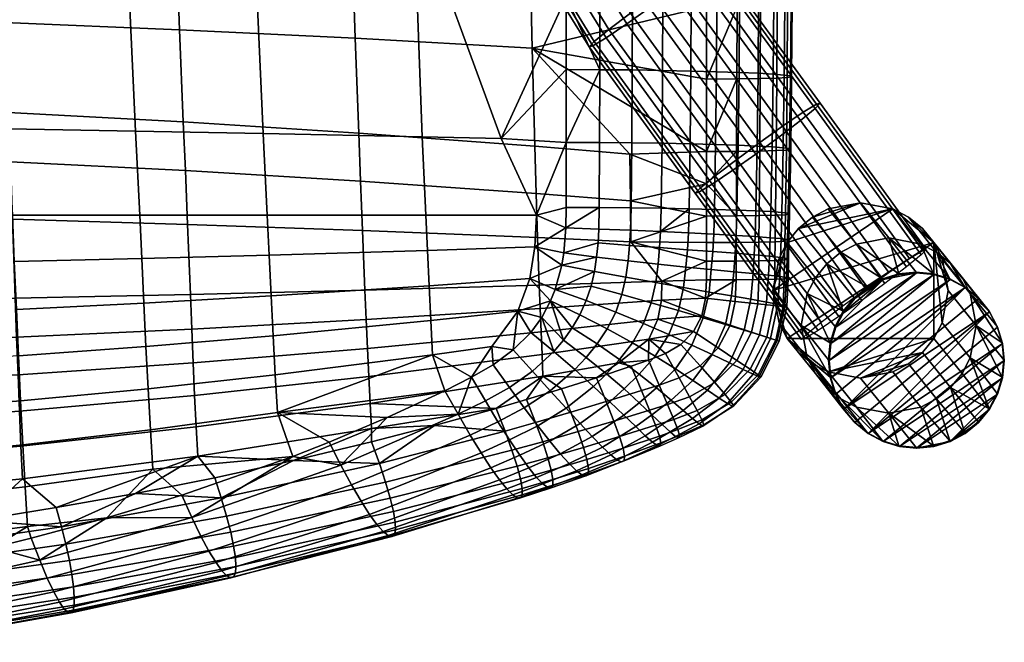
# Model space of a CAD drawing. Header units: millimetres. Extents: x -251 to 251, y -254 to 295.
# Tile 8 of 30: x 110 to 251, y -246 to -157. Entities that reach past the tile are written whole.
import ezdxf

# ---------------------------------------------------------------- set-up
doc = ezdxf.new("R2010")
doc.units = ezdxf.units.MM
doc.header["$MEASUREMENT"] = 0
for name, color, linetype in [('nozky', 250, 'Continuous'), ('podnoz', 7, 'Continuous'), ('ram', 250, 'Continuous'), ('sedak', 12, 'Continuous')]:
    doc.layers.add(name, color=color, linetype=linetype)

msp = doc.modelspace()

# ---------------------------------------------------------------- meshes
at = {"layer": 'nozky'}
mesh = msp.add_polyface(dxfattribs=at)
corners = [(249.55, -201.22), (231.07, -216.4), (248.39, -199.05), (240.45, -193.74), (242.78, -194.45), (225.5, -206), (244.93, -195.6), (246.84, -197.16), (227.61, -212.95), (225.74, -208.44), (235.55, -193.74), (238, -193.5), (233.21, -194.45), (229.16, -197.16), (231.06, -195.6), (226.45, -201.22), (227.6, -199.05), (225.74, -203.56), (226.45, -210.78), (225.67, -203.47, 4), (225.74, -203.56), (225.5, -206), (226.45, -201.22), (226.38, -201.13, 4), (227.6, -199.05), (230.99, -195.51, 4), (231.06, -195.6), (229.16, -197.16), (233.14, -194.36, 4), (233.21, -194.45), (227.53, -198.97, 4), (225.43, -205.91, 4), (237.93, -193.41, 4), (240.38, -193.65, 4), (238, -193.5), (235.48, -193.65, 4), (229.09, -197.07, 4), (244.93, -195.6), (242.78, -194.45), (242.71, -194.36, 4), (248.39, -199.05), (246.84, -197.16), (248.32, -198.97, 4), (244.86, -195.51, 4), (250.19, -203.47, 4), (250.43, -205.91, 4), (250.5, -206), (249.55, -201.22), (249.48, -201.13, 4), (246.77, -197.07, 4), (235.55, -193.74), (240.45, -193.74), (250.26, -203.56)]
mesh.append_faces([[corners[k] for k in face] for face in [(0, 1, 2, 2), (3, 4, 5, 5), (6, 7, 8, 8), (6, 9, 4, 4), (10, 11, 12, 12), (13, 14, 12, 12), (15, 12, 11, 11), (13, 12, 16, 16), (12, 15, 16, 16), (11, 17, 15, 15), (3, 5, 17, 17), (8, 18, 6, 6), (18, 9, 6, 6), (9, 5, 4, 4), (11, 3, 17, 17), (19, 20, 21, 21), (22, 20, 19, 19), (22, 23, 24, 24), (25, 26, 27, 27), (28, 29, 26, 26), (30, 27, 24, 24), (19, 21, 31, 31), (32, 33, 34, 34), (34, 35, 32, 32), (19, 23, 22, 22), (23, 30, 24, 24), (27, 30, 36, 36), (25, 27, 36, 36), (25, 28, 26, 26), (29, 28, 35, 35), (37, 38, 39, 39), (40, 41, 42, 42), (41, 37, 43, 43), (44, 45, 46, 46), (42, 47, 40, 40), (44, 47, 48, 48), (43, 37, 39, 39), (39, 38, 33, 33), (49, 41, 43, 43), (42, 41, 49, 49), (42, 48, 47, 47), (35, 34, 50, 50), (35, 50, 29, 29), (33, 38, 51, 51), (33, 51, 34, 34), (44, 46, 52, 52), (44, 52, 47, 47)]])
mesh = msp.add_polyface(dxfattribs=at)
corners = [(231.07, -216.4), (249.55, -201.22), (250.26, -203.56), (250.26, -208.44), (235.55, -218.26), (250.5, -206), (233.22, -217.55), (246.84, -197.16), (248.39, -199.05), (227.61, -212.95), (238, -218.5), (249.55, -210.78), (248.4, -212.95), (242.79, -217.55), (246.84, -214.84), (244.94, -216.4), (240.46, -218.26), (229.16, -214.84), (248.4, -212.95), (246.77, -214.75, 4), (246.84, -214.84), (242.79, -217.55), (244.94, -216.4), (244.87, -216.32, 4), (240.46, -218.26), (242.72, -217.46, 4), (249.55, -210.78), (248.33, -212.86, 4), (250.43, -205.91, 4), (250.19, -208.35, 4), (250.5, -206), (235.48, -218.17, 4), (238, -218.5), (237.94, -218.42, 4), (240.39, -218.17, 4), (249.48, -210.7, 4), (233.15, -217.46, 4), (231.07, -216.4), (233.22, -217.55), (231, -216.32, 4), (229.09, -214.75, 4), (229.16, -214.84), (227.61, -212.95), (227.54, -212.86, 4), (226.45, -210.78), (225.5, -206), (225.74, -208.44), (225.67, -208.35, 4), (226.38, -210.7, 4), (225.43, -205.91, 4), (235.55, -218.26), (250.26, -208.44)]
mesh.append_faces([[corners[k] for k in face] for face in [(0, 1, 2, 2), (3, 4, 5, 5), (5, 6, 2, 2), (7, 8, 9, 9), (10, 3, 11, 11), (11, 12, 13, 13), (13, 14, 15, 15), (13, 16, 10, 10), (13, 12, 14, 14), (13, 10, 11, 11), (4, 3, 10, 10), (17, 8, 0, 0), (5, 4, 6, 6), (0, 2, 6, 6), (8, 17, 9, 9), (18, 19, 20, 20), (21, 22, 23, 23), (20, 19, 22, 22), (24, 21, 25, 25), (26, 27, 18, 18), (19, 18, 27, 27), (23, 22, 19, 19), (23, 25, 21, 21), (28, 29, 30, 30), (31, 32, 33, 33), (34, 33, 32, 32), (29, 35, 26, 26), (27, 26, 35, 35), (36, 37, 38, 38), (37, 36, 39, 39), (31, 36, 38, 38), (40, 41, 39, 39), (42, 43, 44, 44), (43, 42, 41, 41), (45, 46, 47, 47), (47, 46, 44, 44), (37, 39, 41, 41), (43, 41, 40, 40), (47, 44, 48, 48), (48, 44, 43, 43), (47, 49, 45, 45), (31, 50, 32, 32), (31, 38, 50, 50), (34, 24, 25, 25), (34, 32, 24, 24), (29, 51, 30, 30), (29, 26, 51, 51)]])
at = {"layer": 'podnoz'}
mesh = msp.add_polyface(dxfattribs=at)
corners = [(234.6, -184.38, 459.83), (219.54, -189.17, 459.67), (217.5, -196, 459.78), (218.38, -191.4, 459.7), (219.54, -189.17, 459.67), (223.55, -194.18, 229.17), (222.39, -196.42, 229.2), (218.38, -191.4, 459.7), (222.3, -202.25, 437.71), (207.16, -181.38, 436.54), (206.43, -182.13, 432.55), (221.57, -203.01, 433.72), (224.38, -200.54, 441.26), (209.24, -179.67, 440.1), (227.47, -198.18, 443.46), (212.33, -177.31, 442.29), (230.76, -195.76, 443.96), (215.62, -174.89, 442.8), (226.92, -199.72, 423.07), (211.78, -178.85, 421.9), (215.04, -176.54, 420.87), (230.18, -197.41, 422.04), (223.97, -201.71, 425.76), (208.83, -180.84, 424.59), (222.08, -202.86, 429.64), (206.94, -181.99, 428.47), (192.02, -160.51, 435.37), (191.29, -161.26, 431.39), (197.19, -156.44, 441.12), (194.1, -158.8, 438.93), (203.74, -151.71, 440.59), (200.48, -154.02, 441.63), (218.88, -172.58, 441.76), (208.58, -148.57, 434.03), (206.69, -149.72, 437.91), (221.83, -170.59, 439.07), (223.72, -169.44, 435.2), (208.36, -149.18, 425.95), (209.09, -148.43, 429.94), (224.23, -169.3, 431.11), (223.5, -170.05, 427.12), (203.19, -153.25, 420.2), (206.28, -150.89, 422.4), (221.42, -171.76, 423.57), (218.33, -174.12, 421.37), (196.64, -157.98, 420.73), (199.9, -155.67, 419.7), (191.8, -161.12, 427.3), (193.69, -159.97, 423.42), (187.12, -152.51, 434.92), (186.31, -153.14, 430.93), (192.81, -149.29, 440.72), (189.41, -151.14, 438.5), (196.44, -147.41, 441.26), (195.79, -148.96, 419.32), (199.42, -147.09, 419.86), (188.96, -152.24, 422.99), (192.21, -150.73, 420.33), (186.88, -153.08, 426.85)]
mesh.append_faces([[corners[k] for k in face] for face in [(0, 1, 2, 2), (1, 3, 2, 2), (4, 5, 6, 7), (8, 9, 10, 11), (12, 13, 9, 8), (14, 15, 13, 12), (16, 17, 15, 14), (18, 19, 20, 21), (22, 23, 19, 18), (24, 25, 23, 22), (11, 10, 25, 24), (26, 27, 10, 9), (28, 29, 13, 15), (29, 26, 9, 13), (30, 31, 17, 32), (33, 34, 35, 36), (34, 30, 32, 35), (31, 28, 15, 17), (37, 38, 39, 40), (41, 42, 43, 44), (42, 37, 40, 43), (45, 46, 20, 19), (47, 48, 23, 25), (27, 47, 25, 10), (48, 45, 19, 23), (46, 41, 44, 20), (38, 33, 36, 39), (49, 50, 27, 26), (51, 52, 29, 28), (52, 49, 26, 29), (53, 51, 28, 31), (54, 55, 41, 46), (56, 57, 45, 48), (50, 58, 47, 27), (58, 56, 48, 47), (57, 54, 46, 45)]])
mesh = msp.add_polyface(dxfattribs=at)
corners = [(219.54, -189.17, 459.67), (234.6, -184.38, 459.83), (221.16, -187.17, 459.65), (230, -183.5, 459.73), (225.4, -184.38, 459.67), (223.16, -185.54, 459.65), (241.62, -191.4, 460.1), (240.46, -189.16, 460.03), (242.5, -196, 460.22), (238.84, -187.16, 459.96), (236.84, -185.54, 459.89), (217.5, -196, 459.78), (221.16, -187.17, 459.65), (225.17, -192.18, 229.15), (223.55, -194.18, 229.17), (219.54, -189.17, 459.67), (223.16, -185.54, 459.65), (227.17, -190.55, 229.15), (225.4, -184.38, 459.67), (229.41, -189.39, 229.17), (230, -183.5, 459.73), (234.01, -188.51, 229.23), (234.6, -184.38, 459.83), (238.61, -189.39, 229.33), (236.84, -185.54, 459.89), (240.85, -190.55, 229.39), (238.84, -187.16, 459.96), (242.85, -192.17, 229.46), (240.46, -189.16, 460.03), (244.47, -194.17, 229.53), (241.62, -191.4, 460.1), (245.63, -196.41, 229.6), (242.71, -194.36, 4), (240.38, -193.65, 4), (237.93, -193.41, 4), (235.48, -193.65, 4), (230.99, -195.51, 4), (233.14, -194.36, 4), (244.86, -195.51, 4), (234.02, -193.46, 442.93), (218.88, -172.58, 441.76), (215.62, -174.89, 442.8), (230.76, -195.76, 443.96), (236.97, -191.46, 440.24), (221.83, -170.59, 439.07), (238.86, -190.31, 436.36), (223.72, -169.44, 435.2), (239.37, -190.17, 432.28), (224.23, -169.3, 431.11), (238.64, -190.92, 428.29), (223.5, -170.05, 427.12), (236.56, -192.63, 424.74), (221.42, -171.76, 423.57), (233.47, -194.99, 422.54), (218.33, -174.12, 421.37), (230.18, -197.41, 422.04), (215.04, -176.54, 420.87)]
mesh.append_faces([[corners[k] for k in face] for face in [(0, 1, 2, 2), (3, 4, 5, 5), (2, 3, 5, 5), (2, 1, 3, 3), (6, 7, 8, 8), (9, 10, 7, 7), (1, 7, 10, 10), (11, 7, 1, 1), (12, 13, 14, 15), (16, 17, 13, 12), (18, 19, 17, 16), (20, 21, 19, 18), (22, 23, 21, 20), (24, 25, 23, 22), (26, 27, 25, 24), (28, 29, 27, 26), (30, 31, 29, 28), (23, 32, 33, 33), (21, 33, 34, 34), (21, 34, 35, 35), (17, 36, 13, 13), (37, 36, 17, 17), (19, 35, 37, 37), (21, 35, 19, 19), (17, 19, 37, 37), (23, 33, 21, 21), (27, 38, 25, 25), (23, 25, 32, 32), (39, 40, 41, 42), (43, 44, 40, 39), (45, 46, 44, 43), (47, 48, 46, 45), (49, 50, 48, 47), (51, 52, 50, 49), (53, 54, 52, 51), (55, 56, 54, 53)]])
mesh = msp.add_polyface(dxfattribs=at)
corners = [(223.16, -206.46, 460.11), (225.4, -207.62, 460.17), (219.54, -202.84, 459.97), (221.16, -204.84, 460.04), (217.5, -196, 459.78), (218.38, -200.6, 459.9), (240.46, -202.83, 460.33), (234.6, -207.62, 460.33), (236.84, -206.46, 460.35), (230, -208.5, 460.27), (238.84, -204.83, 460.35), (240.46, -189.16, 460.03), (218.38, -191.4, 459.7), (222.39, -196.42, 229.2), (221.51, -201.02, 229.28), (217.5, -196, 459.78), (225.4, -207.62, 460.17), (229.41, -212.63, 229.67), (234.01, -213.51, 229.77), (230, -208.5, 460.27), (223.16, -206.46, 460.11), (227.17, -211.47, 229.61), (221.16, -204.84, 460.04), (225.17, -209.85, 229.54), (219.54, -202.84, 459.97), (223.55, -207.85, 229.47), (218.38, -200.6, 459.9), (222.39, -205.62, 229.4), (225.67, -203.47, 4), (225.43, -205.91, 4), (227.53, -198.97, 4), (226.38, -201.13, 4), (225.17, -192.18, 229.15), (229.09, -197.07, 4), (223.55, -194.18, 229.17), (230.99, -195.51, 4), (233.15, -217.46, 4), (235.48, -218.17, 4), (231, -216.32, 4), (229.09, -214.75, 4), (225.67, -208.35, 4), (226.38, -210.7, 4), (227.54, -212.86, 4)]
mesh.append_faces([[corners[k] for k in face] for face in [(0, 1, 2, 2), (3, 0, 2, 2), (4, 5, 2, 2), (6, 2, 1, 1), (7, 8, 9, 9), (9, 10, 1, 1), (10, 6, 1, 1), (4, 2, 11, 11), (12, 13, 14, 15), (16, 17, 18, 19), (20, 21, 17, 16), (22, 23, 21, 20), (24, 25, 23, 22), (26, 27, 25, 24), (15, 14, 27, 26), (14, 28, 29, 29), (13, 30, 31, 31), (32, 33, 30, 30), (14, 13, 28, 28), (34, 32, 30, 30), (30, 13, 34, 34), (35, 33, 32, 32), (31, 28, 13, 13), (17, 36, 37, 37), (38, 36, 21, 21), (39, 38, 23, 23), (21, 36, 17, 17), (23, 38, 21, 21), (27, 40, 41, 41), (27, 41, 42, 42), (25, 27, 42, 42), (14, 40, 27, 27), (14, 29, 40, 40), (23, 25, 42, 42), (42, 39, 23, 23)]])
mesh = msp.add_polyface(dxfattribs=at)
corners = [(219.54, -202.84, 459.97), (240.46, -202.83, 460.33), (240.46, -189.16, 460.03), (238.84, -204.83, 460.35), (230, -208.5, 460.27), (236.84, -206.46, 460.35), (241.62, -200.6, 460.3), (242.5, -196, 460.22), (242.5, -196, 460.22), (246.51, -201.01, 229.72), (245.63, -196.41, 229.6), (241.62, -191.4, 460.1), (241.62, -200.6, 460.3), (245.63, -205.61, 229.8), (240.46, -202.83, 460.33), (244.47, -207.85, 229.83), (238.84, -204.83, 460.35), (242.85, -209.84, 229.85), (236.84, -206.46, 460.35), (240.85, -211.47, 229.85), (234.6, -207.62, 460.33), (238.61, -212.63, 229.83), (230, -208.5, 460.27), (234.01, -213.51, 229.77), (240.85, -190.55, 229.39), (244.86, -195.51, 4), (242.71, -194.36, 4), (250.19, -203.47, 4), (249.48, -201.13, 4), (248.32, -198.97, 4), (246.77, -197.07, 4), (242.85, -192.17, 229.46), (244.47, -194.17, 229.53), (250.43, -205.91, 4), (244.87, -216.32, 4), (246.77, -214.75, 4), (248.33, -212.86, 4), (249.48, -210.7, 4), (250.19, -208.35, 4), (240.39, -218.17, 4), (242.72, -217.46, 4), (237.94, -218.42, 4), (235.48, -218.17, 4), (229.41, -212.63, 229.67)]
mesh.append_faces([[corners[k] for k in face] for face in [(0, 1, 2, 2), (3, 4, 5, 5), (6, 2, 1, 1), (7, 2, 6, 6), (8, 9, 10, 11), (12, 13, 9, 8), (14, 15, 13, 12), (16, 17, 15, 14), (18, 19, 17, 16), (20, 21, 19, 18), (22, 23, 21, 20), (24, 25, 26, 26), (27, 28, 10, 10), (27, 10, 9, 9), (10, 28, 29, 29), (30, 25, 31, 31), (31, 29, 30, 30), (32, 29, 31, 31), (32, 10, 29, 29), (9, 33, 27, 27), (34, 35, 17, 17), (36, 17, 35, 35), (37, 13, 36, 36), (13, 37, 38, 38), (21, 39, 40, 40), (39, 23, 41, 41), (23, 42, 41, 41), (40, 34, 19, 19), (13, 38, 9, 9), (17, 36, 15, 15), (19, 34, 17, 17), (13, 15, 36, 36), (23, 39, 21, 21), (23, 43, 42, 42), (19, 21, 40, 40), (33, 9, 38, 38)]])
at = {"layer": 'ram'}
mesh = msp.add_polyface(dxfattribs=at)
corners = [(109.43, -197.09, 441.97), (134.4, -196.57, 442.4), (134.6, -201.51, 441.42), (109.62, -202.64, 440.83), (82.11, -197.53, 441.6), (82.28, -203.6, 440.32), (54.77, -197.84, 441.34), (54.89, -204.3, 439.95), (27.39, -198.03, 441.18), (27.45, -204.71, 439.73), (109.05, -185.85, 443.04), (134.01, -186.57, 443.29), (81.79, -185.24, 442.83), (54.53, -184.8, 442.68), (27.27, -184.54, 442.59), (108.74, -177.66, 443.15), (133.69, -178.9, 443.34), (81.53, -176.58, 442.99), (54.34, -175.82, 442.87), (27.17, -175.36, 442.81), (108.45, -170.6, 442.81), (133.39, -171.94, 442.99), (81.28, -169.45, 442.66), (54.16, -168.63, 442.55), (27.07, -168.14, 442.48), (107.89, -157.8, 441.53), (132.83, -158.81, 441.78), (80.8, -156.93, 441.31), (53.81, -156.31, 441.17), (26.89, -155.93, 441.08), (106.94, -129.78, 439.36), (131.85, -131.08, 439.73), (79.99, -128.65, 439.05), (53.22, -127.85, 438.84), (26.58, -127.36, 438.71), (106.18, -101.74, 437.21), (131.07, -103.33, 437.7), (79.33, -100.37, 436.8), (52.75, -99.38, 436.51), (26.33, -98.79, 436.34), (0, -184.45, 442.56), (0, -175.21, 442.78), (0, -167.97, 442.46), (0, -198.1, 441.13), (0, -155.8, 441.05), (0, -127.19, 438.67), (0, -98.59, 436.29)]
mesh.append_faces([[corners[k] for k in face] for face in [(0, 1, 2, 3), (4, 0, 3, 5), (6, 4, 5, 7), (8, 6, 7, 9), (10, 11, 1, 0), (12, 10, 0, 4), (13, 12, 4, 6), (14, 13, 6, 8), (15, 16, 11, 10), (17, 15, 10, 12), (18, 17, 12, 13), (19, 18, 13, 14), (20, 21, 16, 15), (22, 20, 15, 17), (23, 22, 17, 18), (24, 23, 18, 19), (25, 26, 21, 20), (27, 25, 20, 22), (28, 27, 22, 23), (29, 28, 23, 24), (30, 31, 26, 25), (32, 30, 25, 27), (33, 32, 27, 28), (34, 33, 28, 29), (35, 36, 31, 30), (37, 35, 30, 32), (38, 37, 32, 33), (39, 38, 33, 34), (19, 14, 40, 41), (42, 29, 24, 24), (24, 19, 41, 42), (43, 40, 14, 8), (29, 44, 45, 34), (42, 44, 29, 29), (45, 46, 34, 34)]])
mesh = msp.add_polyface(dxfattribs=at)
corners = [(159.31, -195.96, 442.92), (184.16, -195.24, 443.51), (184.29, -198.59, 442.95), (159.49, -200.16, 442.13), (158.97, -187.43, 443.59), (183.91, -188.44, 443.94), (134.01, -186.57, 443.29), (134.4, -196.57, 442.4), (158.68, -180.41, 443.57), (183.71, -182.16, 443.84), (133.69, -178.9, 443.34), (158.41, -173.55, 443.22), (183.52, -175.42, 443.49), (133.39, -171.94, 442.99), (157.9, -160.02, 442.09), (183.15, -161.42, 442.47), (132.83, -158.81, 441.78), (157.02, -132.62, 440.19), (182.52, -134.4, 440.76), (131.85, -131.08, 439.73), (156.32, -105.21, 438.31), (182.02, -107.37, 439.06), (131.07, -103.33, 437.7), (201.66, -194.68, 443.98), (201.6, -197.36, 443.6), (197.23, -189.04, 444.14), (197.16, -183.2, 444), (197.1, -176.54, 443.66), (207.9, -197.08, 443.81), (208, -194.46, 444.16), (208, -155.5, 442.47), (208, -145.15, 441.9), (208, -165.84, 443.09), (208, -176.18, 443.72), (208, -124.46, 440.78), (208, -185.39, 444.2), (208, -189.17, 444.31), (208, -191.82, 444.32), (208, -180.8, 443.98)]
mesh.append_faces([[corners[k] for k in face] for face in [(0, 1, 2, 3), (4, 5, 1, 0), (6, 4, 0, 7), (8, 9, 5, 4), (10, 8, 4, 6), (11, 12, 9, 8), (13, 11, 8, 10), (14, 15, 12, 11), (16, 14, 11, 13), (17, 18, 15, 14), (19, 17, 14, 16), (20, 21, 18, 17), (22, 20, 17, 19), (23, 24, 2, 1), (1, 5, 25, 23), (5, 9, 26, 25), (27, 26, 9, 12), (27, 12, 15, 15), (24, 23, 28, 28), (23, 29, 28, 28), (30, 18, 31, 31), (32, 33, 15, 15), (32, 15, 30, 30), (34, 31, 18, 18), (35, 36, 25, 25), (23, 25, 37, 37), (36, 37, 25, 25), (25, 26, 35, 35), (37, 29, 23, 23), (26, 38, 35, 35), (38, 26, 27, 27), (38, 27, 33, 33), (18, 30, 15, 15), (21, 34, 18, 18), (27, 15, 33, 33)]])
mesh = msp.add_polyface(dxfattribs=at)
corners = [(135.23, -215.43, 435.9), (160.06, -212.1, 437.65), (160.26, -215.71, 435.43), (135.45, -219.61, 433.16), (110.24, -218.2, 434.44), (110.45, -222.85, 431.28), (159.87, -208.27, 439.51), (184.56, -205.12, 441.05), (184.7, -208.22, 439.69), (135.01, -210.97, 438.18), (159.68, -204.27, 441), (184.43, -201.9, 442.13), (134.8, -206.31, 440.02), (159.49, -200.16, 442.13), (184.29, -198.59, 442.95), (134.6, -201.51, 441.42), (134.4, -196.57, 442.4), (159.31, -195.96, 442.92), (199.78, -202.95, 442.11), (195.48, -206.34, 440.67), (201.6, -197.36, 443.6), (201.1, -200.1, 442.99), (199.74, -205.95, 440.91), (197.27, -206.8, 440.48), (192.32, -208.46, 439.6), (187.35, -210.04, 438.72), (182.36, -211.56, 437.84), (202.17, -205.01, 441.36), (207.34, -199.6, 443.28), (206.17, -201.87, 442.61), (207.9, -197.08, 443.81), (204.38, -203.69, 441.93), (169.21, -215.28, 435.55), (160.25, -217.6, 434.05), (178.03, -212.83, 437.08), (149.1, -220.25, 432.27), (137.88, -222.7, 430.58), (126.6, -224.94, 429.01), (115.26, -226.97, 427.55)]
mesh.append_faces([[corners[k] for k in face] for face in [(0, 1, 2, 3), (4, 0, 3, 5), (6, 7, 8, 1), (9, 6, 1, 0), (10, 11, 7, 6), (12, 10, 6, 9), (13, 14, 11, 10), (15, 13, 10, 12), (16, 17, 13, 15), (8, 7, 18, 19), (20, 21, 11, 14), (21, 18, 7, 11), (22, 23, 19, 19), (18, 22, 19, 19), (8, 24, 25, 25), (24, 8, 19, 19), (19, 23, 24, 24), (26, 8, 25, 25), (27, 22, 18, 18), (28, 29, 21, 21), (30, 28, 20, 20), (27, 18, 31, 31), (18, 29, 31, 31), (21, 29, 18, 18), (20, 28, 21, 21), (32, 33, 2, 2), (32, 2, 34, 34), (2, 33, 35, 35), (2, 35, 3, 3), (35, 36, 3, 3), (2, 1, 34, 34), (34, 8, 26, 26), (34, 1, 8, 8), (3, 37, 38, 38), (36, 37, 3, 3)]])
mesh = msp.add_polyface(dxfattribs=at)
corners = [(82.81, -220.58, 433.18), (110.24, -218.2, 434.44), (110.45, -222.85, 431.28), (82.99, -225.63, 429.66), (55.27, -222.28, 432.28), (55.4, -227.62, 428.49), (27.65, -223.3, 431.74), (27.72, -228.82, 427.8), (110.03, -213.22, 437.08), (135.01, -210.97, 438.18), (135.23, -215.43, 435.9), (82.63, -215.15, 436.13), (55.14, -216.54, 435.45), (27.58, -217.37, 435.04), (109.82, -208.01, 439.2), (134.8, -206.31, 440.02), (82.45, -209.47, 438.5), (55.01, -210.51, 437.99), (27.52, -211.13, 437.69), (109.62, -202.64, 440.83), (134.6, -201.51, 441.42), (82.28, -203.6, 440.32), (54.89, -204.3, 439.95), (27.45, -204.71, 439.73), (0, -223.65, 431.56), (0, -217.64, 434.9), (0, -211.34, 437.59), (0, -204.85, 439.66), (27.39, -198.03, 441.18), (0, -198.1, 441.13), (0, -229.22, 427.56), (135.45, -219.61, 433.16), (115.26, -226.97, 427.55), (34.8, -235.72, 421.09), (23.21, -236.19, 420.73), (11.61, -236.48, 420.52), (46.38, -235.05, 421.6), (57.94, -234.18, 422.24), (69.47, -233.13, 423.03), (0, -236.58, 420.44), (80.98, -231.88, 423.96), (92.45, -230.44, 425.02), (103.88, -228.8, 426.22)]
mesh.append_faces([[corners[k] for k in face] for face in [(0, 1, 2, 3), (4, 0, 3, 5), (6, 4, 5, 7), (8, 9, 10, 1), (11, 8, 1, 0), (12, 11, 0, 4), (13, 12, 4, 6), (14, 15, 9, 8), (16, 14, 8, 11), (17, 16, 11, 12), (18, 17, 12, 13), (19, 20, 15, 14), (21, 19, 14, 16), (22, 21, 16, 17), (23, 22, 17, 18), (13, 6, 24, 25), (23, 18, 26, 27), (18, 13, 25, 26), (28, 23, 27, 29), (6, 7, 30, 24), (2, 31, 32, 32), (33, 34, 7, 7), (34, 35, 7, 7), (7, 36, 33, 33), (37, 36, 5, 5), (37, 5, 38, 38), (30, 35, 39, 39), (36, 7, 5, 5), (30, 7, 35, 35), (38, 3, 40, 40), (5, 3, 38, 38), (41, 40, 3, 3), (32, 42, 2, 2), (3, 42, 41, 41), (3, 2, 42, 42)]])
at = {"layer": 'sedak'}
mesh = msp.add_polyface(dxfattribs=at)
corners = [(143.27, -139.63, 478.54), (166.22, -140.26, 478.87), (164.98, -95.26, 475.94), (141.8, -94.01, 475.32), (125.02, -139.18, 478.32), (123.49, -93.11, 474.92), (106.91, -138.78, 478.14), (105.42, -92.32, 474.58), (144.77, -173.59, 480.66), (167.49, -174.07, 480.67), (126.58, -173.26, 480.65), (108.43, -172.97, 480.65), (145.34, -185.26, 480.69), (167.98, -185.26, 480.68), (127.18, -185.26, 480.7), (109.01, -185.26, 480.71), (145.62, -190.98, 480.33), (168.21, -190.31, 480.39), (127.47, -191.45, 480.29), (109.29, -191.86, 480.25), (145.91, -196.78, 479.64), (168.45, -195.32, 479.85), (127.76, -197.81, 479.49), (109.58, -198.7, 479.36), (146.2, -202.47, 478.56), (168.7, -200.28, 479), (128.07, -204.01, 478.24), (109.88, -205.34, 477.96), (146.5, -208.02, 477.05), (168.96, -205.16, 477.82), (188, -102.27, 476.99), (188, -81.54, 475.73), (188, -123.01, 478.23), (188, -143.74, 479.39), (178.73, -174.32, 480.67), (183.77, -185.26, 480.67), (188, -154.12, 479.92), (188, -174.88, 480.68), (183.56, -189.8, 480.43), (182.82, -194.27, 479.99), (181.11, -198.93, 479.27), (185.78, -197.5, 479.53), (182.95, -201.99, 478.64), (184.52, -199.84, 479.1), (180.45, -204.49, 478.01), (177.4, -203.98, 478.14), (177.6, -206.61, 477.4), (174.52, -208.38, 476.83), (183.22, -207.53, 476.71), (186.26, -204.71, 477.55)]
mesh.append_faces([[corners[k] for k in face] for face in [(0, 1, 2, 3), (4, 0, 3, 5), (6, 4, 5, 7), (8, 9, 1, 0), (10, 8, 0, 4), (11, 10, 4, 6), (12, 13, 9, 8), (14, 12, 8, 10), (15, 14, 10, 11), (16, 17, 13, 12), (18, 16, 12, 14), (19, 18, 14, 15), (20, 21, 17, 16), (22, 20, 16, 18), (23, 22, 18, 19), (24, 25, 21, 20), (26, 24, 20, 22), (27, 26, 22, 23), (28, 29, 25, 24), (30, 31, 2, 2), (30, 2, 32, 32), (1, 33, 32, 32), (2, 1, 32, 32), (1, 9, 34, 34), (9, 13, 35, 34), (1, 34, 36, 36), (36, 33, 1, 1), (35, 37, 34, 34), (13, 17, 38, 35), (17, 21, 39, 38), (40, 41, 39, 39), (42, 43, 40, 40), (21, 25, 40, 39), (44, 40, 45, 45), (45, 46, 44, 44), (44, 42, 40, 40), (47, 46, 45, 45), (41, 40, 43, 43), (25, 29, 45, 40), (47, 45, 29, 29), (48, 49, 42, 44)]])
mesh = msp.add_polyface(dxfattribs=at)
corners = [(178.73, -174.32, 480.67), (188, -164.49, 480.37), (188, -154.12, 479.92), (215.73, -155.43, 444.23), (212.38, -155.48, 442.98), (212.38, -145.13, 442.42), (215.74, -145.08, 443.69), (218.11, -155.36, 446.13), (218.14, -145.01, 445.61), (219.6, -155.27, 448.57), (219.62, -144.92, 448.06), (220.23, -155.16, 451.44), (220.26, -144.81, 450.93), (220.08, -155.04, 454.62), (220.11, -144.69, 454.12), (219.19, -154.92, 458.01), (219.23, -144.56, 457.52), (217.63, -154.79, 461.49), (217.67, -144.43, 461.01), (215.46, -154.66, 464.97), (215.5, -144.3, 464.5), (212.74, -154.54, 468.34), (212.77, -144.17, 467.86), (209.52, -154.42, 471.47), (209.55, -144.05, 470.99), (205.85, -154.32, 474.27), (205.88, -143.95, 473.79), (201.81, -154.23, 476.62), (201.84, -143.86, 476.13), (215.69, -165.77, 444.8), (212.36, -165.82, 443.57), (218.07, -165.71, 446.67), (219.54, -165.62, 449.08), (220.16, -165.52, 451.92), (220, -165.4, 455.08), (219.11, -165.28, 458.45), (217.55, -165.15, 461.92), (215.38, -165.03, 465.39), (212.66, -164.91, 468.74), (209.45, -164.8, 471.86), (205.79, -164.7, 474.66), (201.76, -164.61, 477.02), (197.42, -164.55, 478.83), (197.45, -154.17, 478.42), (192.81, -164.51, 479.98), (192.83, -154.13, 479.56), (215.24, -175.4, 465.72), (217.41, -175.52, 462.28), (212.53, -175.28, 469.04), (209.32, -175.17, 472.15), (205.69, -175.07, 474.93), (201.68, -174.99, 477.29), (197.36, -174.93, 479.1), (192.78, -174.89, 480.27), (208, -165.84, 443.09), (208, -155.5, 442.47), (188, -143.74, 479.39), (188, -174.88, 480.68)]
mesh.append_faces([[corners[k] for k in face] for face in [(0, 1, 2, 2), (3, 4, 5, 6), (7, 3, 6, 8), (9, 7, 8, 10), (11, 9, 10, 12), (13, 11, 12, 14), (15, 13, 14, 16), (17, 15, 16, 18), (19, 17, 18, 20), (21, 19, 20, 22), (23, 21, 22, 24), (25, 23, 24, 26), (27, 25, 26, 28), (29, 30, 4, 3), (31, 29, 3, 7), (32, 31, 7, 9), (33, 32, 9, 11), (34, 33, 11, 13), (35, 34, 13, 15), (36, 35, 15, 17), (37, 36, 17, 19), (38, 37, 19, 21), (39, 38, 21, 23), (40, 39, 23, 25), (41, 40, 25, 27), (42, 41, 27, 43), (44, 42, 43, 45), (46, 47, 36, 37), (48, 46, 37, 38), (49, 48, 38, 39), (50, 49, 39, 40), (51, 50, 40, 41), (52, 51, 41, 42), (53, 52, 42, 44), (4, 54, 55, 55), (30, 54, 4, 4), (5, 4, 55, 55), (45, 2, 44, 44), (45, 56, 2, 2), (44, 2, 1, 1), (57, 44, 1, 1)]])
mesh = msp.add_polyface(dxfattribs=at)
corners = [(188, -164.49, 480.37), (178.73, -174.32, 480.67), (188, -174.88, 480.68), (183.77, -185.26, 480.67), (188, -184.17, 480.69), (187.97, -187.06, 480.59), (183.56, -189.8, 480.43), (187.67, -190.63, 480.37), (187.38, -192.4, 480.21), (182.82, -194.27, 479.99), (205.54, -184.34, 475.01), (209.16, -184.43, 472.26), (209.32, -175.17, 472.15), (205.69, -175.07, 474.93), (201.56, -184.26, 477.33), (201.68, -174.99, 477.29), (197.27, -184.21, 479.12), (197.36, -174.93, 479.1), (192.73, -184.18, 480.27), (192.78, -174.89, 480.27), (201.48, -187.6, 477.25), (197.2, -187.42, 479.03), (192.68, -187.24, 480.18), (209.06, -187.97, 472.23), (212.24, -188.14, 469.19), (212.35, -184.53, 469.2), (205.45, -187.79, 474.95), (208.91, -190.46, 472.15), (212.11, -190.7, 469.13), (205.3, -190.19, 474.86), (201.33, -189.89, 477.15), (197.06, -189.57, 478.92), (192.55, -189.22, 480.07), (208.71, -193.03, 471.98), (211.93, -193.34, 468.96), (205.09, -192.66, 474.69), (201.11, -192.24, 476.98), (196.84, -191.77, 478.76), (192.34, -191.23, 479.92), (192.03, -193.28, 479.72), (196.51, -194.11, 478.51), (208, -176.18, 443.72), (212.32, -176.16, 444.18), (208, -180.8, 443.98), (208, -165.84, 443.09), (212.36, -165.82, 443.57), (212.28, -185.37, 444.65), (208, -185.39, 444.2), (212.26, -189.16, 444.79), (208, -189.17, 444.31), (212.25, -191.81, 444.81), (208, -191.82, 444.32), (192.81, -164.51, 479.98)]
mesh.append_faces([[corners[k] for k in face] for face in [(0, 1, 2, 2), (3, 4, 2, 2), (4, 3, 5, 5), (6, 5, 3, 3), (5, 6, 7, 7), (6, 8, 7, 7), (9, 8, 6, 6), (10, 11, 12, 13), (14, 10, 13, 15), (16, 14, 15, 17), (18, 16, 17, 19), (20, 10, 14, 14), (21, 20, 14, 16), (22, 21, 16, 18), (23, 24, 25, 11), (26, 23, 11, 10), (10, 20, 26, 26), (27, 28, 24, 23), (29, 27, 23, 26), (30, 29, 26, 20), (31, 30, 20, 21), (32, 31, 21, 22), (33, 34, 28, 27), (35, 33, 27, 29), (36, 35, 29, 30), (37, 36, 30, 31), (38, 37, 31, 32), (39, 40, 37, 38), (41, 42, 43, 43), (44, 45, 41, 41), (46, 47, 43, 43), (46, 48, 49, 47), (48, 50, 51, 49), (19, 52, 2, 2), (5, 22, 18, 18), (19, 2, 4, 18), (7, 38, 32, 32), (4, 5, 18, 18), (7, 32, 22, 5), (8, 39, 38, 38), (7, 8, 38, 38)]])
mesh = msp.add_polyface(dxfattribs=at)
corners = [(215.63, -176.12, 445.38), (212.32, -176.16, 444.18), (212.36, -165.82, 443.57), (215.69, -165.77, 444.8), (217.98, -176.05, 447.22), (218.07, -165.71, 446.67), (219.43, -175.97, 449.59), (219.54, -165.62, 449.08), (220.04, -175.87, 452.39), (220.16, -165.52, 451.92), (219.87, -175.76, 455.51), (220, -165.4, 455.08), (218.97, -175.64, 458.85), (219.11, -165.28, 458.45), (217.41, -175.52, 462.28), (217.55, -165.15, 461.92), (215.54, -185.33, 445.84), (212.28, -185.37, 444.65), (217.86, -185.27, 447.67), (219.28, -185.19, 450.01), (219.87, -185.09, 452.77), (219.69, -184.98, 455.85), (218.78, -184.87, 459.14), (217.22, -184.75, 462.53), (215.05, -184.64, 465.92), (215.24, -175.4, 465.72), (212.35, -184.53, 469.2), (212.53, -175.28, 469.04), (209.16, -184.43, 472.26), (209.32, -175.17, 472.15), (215.51, -189.12, 445.98), (212.26, -189.16, 444.79), (217.81, -189.05, 447.8), (219.22, -188.97, 450.14), (219.79, -188.87, 452.89), (219.6, -188.75, 455.95), (218.68, -188.61, 459.21), (217.12, -188.47, 462.58), (214.95, -188.31, 465.94), (212.24, -188.14, 469.19), (215.48, -191.78, 446.02), (212.25, -191.81, 444.81), (217.77, -191.73, 447.84), (219.16, -191.65, 450.18), (219.72, -191.55, 452.92), (219.51, -191.43, 455.96), (218.58, -191.28, 459.21), (217, -191.12, 462.56), (214.82, -190.92, 465.9), (212.11, -190.7, 469.13), (218.47, -194.01, 459.07), (219.43, -194.15, 455.83), (216.86, -193.83, 462.41), (214.66, -193.6, 465.74), (211.93, -193.34, 468.96), (208, -180.8, 443.98), (208, -176.18, 443.72)]
mesh.append_faces([[corners[k] for k in face] for face in [(0, 1, 2, 3), (4, 0, 3, 5), (6, 4, 5, 7), (8, 6, 7, 9), (10, 8, 9, 11), (12, 10, 11, 13), (14, 12, 13, 15), (16, 17, 1, 0), (18, 16, 0, 4), (19, 18, 4, 6), (20, 19, 6, 8), (21, 20, 8, 10), (22, 21, 10, 12), (23, 22, 12, 14), (24, 23, 14, 25), (26, 24, 25, 27), (28, 26, 27, 29), (30, 31, 17, 16), (32, 30, 16, 18), (33, 32, 18, 19), (34, 33, 19, 20), (35, 34, 20, 21), (36, 35, 21, 22), (37, 36, 22, 23), (38, 37, 23, 24), (39, 38, 24, 26), (40, 41, 31, 30), (42, 40, 30, 32), (43, 42, 32, 33), (44, 43, 33, 34), (45, 44, 34, 35), (46, 45, 35, 36), (47, 46, 36, 37), (48, 47, 37, 38), (49, 48, 38, 39), (50, 51, 45, 46), (52, 50, 46, 47), (53, 52, 47, 48), (54, 53, 48, 49), (55, 1, 17, 17), (1, 56, 2, 2)]])
mesh = msp.add_polyface(dxfattribs=at)
corners = [(187.38, -192.4, 480.21), (182.82, -194.27, 479.99), (186.45, -195.85, 479.78), (185.78, -197.5, 479.53), (196.51, -194.11, 478.51), (200.78, -194.88, 476.69), (201.11, -192.24, 476.98), (196.84, -191.77, 478.76), (195.96, -196.58, 478.15), (200.14, -197.76, 476.22), (191.55, -195.37, 479.46), (192.03, -193.28, 479.72), (199.03, -200.72, 475.58), (202.66, -202.3, 472.93), (204.03, -198.88, 473.76), (195.08, -199.09, 477.69), (190.87, -197.45, 479.13), (197.46, -203.46, 474.87), (200.71, -205.38, 472.02), (193.87, -201.47, 477.16), (189.97, -199.46, 478.76), (198.44, -207.96, 471.2), (200.9, -209.91, 467.77), (203.59, -207.19, 468.74), (195.61, -205.84, 474.2), (192.42, -203.62, 476.64), (188.87, -201.35, 478.36), (198.43, -212.01, 467.01), (200.24, -213.72, 463.22), (202.99, -211.65, 464.04), (196.27, -210.04, 470.52), (193.75, -207.87, 473.61), (190.87, -205.54, 476.13), (187.63, -203.09, 477.96), (199.91, -213.08, 439.18), (198.75, -210.28, 439.26), (201.27, -209.49, 439.76), (202.48, -212.28, 439.73), (194.23, -211.88, 469.88), (196.24, -213.8, 466.33), (191.9, -209.69, 473.03), (189.25, -207.29, 475.63), (186.26, -204.71, 477.55), (187.99, -212.81, 471.89), (189.98, -214.99, 468.63), (185.74, -210.31, 474.63), (183.22, -207.53, 476.71), (199.74, -205.95, 440.91), (202.17, -205.01, 441.36), (204.11, -208.47, 440.36), (197.27, -206.8, 440.48), (193.71, -211.84, 438.27), (192.32, -208.46, 439.6), (188.68, -213.35, 437.28), (187.35, -210.04, 438.72), (184.52, -199.84, 479.1), (182.95, -201.99, 478.64)]
mesh.append_faces([[corners[k] for k in face] for face in [(0, 1, 2, 2), (1, 3, 2, 2), (4, 5, 6, 7), (8, 9, 5, 4), (10, 8, 4, 11), (12, 13, 14, 9), (15, 12, 9, 8), (16, 15, 8, 10), (17, 18, 13, 12), (19, 17, 12, 15), (20, 19, 15, 16), (21, 22, 23, 18), (24, 21, 18, 17), (25, 24, 17, 19), (26, 25, 19, 20), (27, 28, 29, 22), (30, 27, 22, 21), (31, 30, 21, 24), (32, 31, 24, 25), (33, 32, 25, 26), (34, 35, 36, 37), (38, 39, 27, 30), (40, 38, 30, 31), (41, 40, 31, 32), (42, 41, 32, 33), (43, 44, 38, 40), (45, 43, 40, 41), (46, 45, 41, 42), (47, 48, 49, 36), (36, 35, 50, 47), (35, 51, 52, 50), (51, 53, 54, 52), (11, 2, 10, 10), (0, 2, 11, 11), (16, 10, 2, 2), (20, 16, 2, 3), (26, 3, 33, 33), (3, 26, 20, 20), (42, 33, 55, 55), (42, 55, 56, 56), (33, 3, 55, 55)]])
mesh = msp.add_polyface(dxfattribs=at)
corners = [(215.48, -194.44, 445.89), (212.25, -194.46, 444.67), (212.25, -191.81, 444.81), (215.48, -191.78, 446.02), (217.75, -194.41, 447.72), (217.77, -191.73, 447.84), (219.12, -194.35, 450.06), (219.16, -191.65, 450.18), (219.66, -194.27, 452.79), (219.72, -191.55, 452.92), (219.43, -194.15, 455.83), (219.51, -191.43, 455.96), (215.34, -197.92, 445.41), (212.13, -197.56, 444.25), (217.59, -198.15, 447.2), (218.94, -198.27, 449.52), (219.46, -198.27, 452.25), (219.19, -198.17, 455.29), (218.22, -197.96, 458.54), (218.47, -194.01, 459.07), (216.58, -197.66, 461.9), (216.86, -193.83, 462.41), (214.36, -197.26, 465.27), (214.66, -193.6, 465.74), (211.61, -196.78, 468.53), (211.93, -193.34, 468.96), (208.39, -196.22, 471.59), (208.71, -193.03, 471.98), (204.75, -195.59, 474.34), (205.09, -192.66, 474.69), (200.78, -194.88, 476.69), (201.11, -192.24, 476.98), (214.46, -201.95, 444.45), (211.39, -200.94, 443.47), (216.61, -202.65, 446.12), (217.9, -203.07, 448.36), (218.38, -203.22, 451.07), (218.11, -203.14, 454.13), (217.15, -202.84, 457.43), (215.56, -202.34, 460.87), (213.4, -201.67, 464.33), (210.72, -200.86, 467.7), (207.57, -199.92, 470.88), (204.03, -198.88, 473.76), (200.14, -197.76, 476.22), (212.36, -205.98, 443.04), (209.69, -204.2, 442.37), (214.24, -207.23, 444.49), (211.29, -206.31, 462.91), (213.25, -207.26, 459.29), (208.84, -205.14, 466.47), (205.95, -203.79, 469.85), (202.66, -202.3, 472.93), (208, -194.46, 444.16), (208, -191.82, 444.32), (207.9, -197.08, 443.81), (207.34, -199.6, 443.28), (204.38, -203.69, 441.93), (206.17, -201.87, 442.61), (207.1, -206.76, 441.25)]
mesh.append_faces([[corners[k] for k in face] for face in [(0, 1, 2, 3), (4, 0, 3, 5), (6, 4, 5, 7), (8, 6, 7, 9), (10, 8, 9, 11), (12, 13, 1, 0), (14, 12, 0, 4), (15, 14, 4, 6), (16, 15, 6, 8), (17, 16, 8, 10), (18, 17, 10, 19), (20, 18, 19, 21), (22, 20, 21, 23), (24, 22, 23, 25), (26, 24, 25, 27), (28, 26, 27, 29), (30, 28, 29, 31), (32, 33, 13, 12), (34, 32, 12, 14), (35, 34, 14, 15), (36, 35, 15, 16), (37, 36, 16, 17), (38, 37, 17, 18), (39, 38, 18, 20), (40, 39, 20, 22), (41, 40, 22, 24), (42, 41, 24, 26), (43, 42, 26, 28), (44, 43, 28, 30), (45, 46, 33, 32), (47, 45, 32, 34), (48, 49, 39, 40), (50, 48, 40, 41), (51, 50, 41, 42), (52, 51, 42, 43), (2, 1, 53, 54), (53, 1, 55, 55), (13, 55, 1, 1), (13, 33, 56, 55), (57, 58, 46, 59), (58, 56, 33, 46)]])
mesh = msp.add_polyface(dxfattribs=at)
corners = [(128.38, -210.02, 476.5), (146.5, -208.02, 477.05), (146.2, -202.47, 478.56), (128.07, -204.01, 478.24), (110.19, -211.76, 476.02), (109.88, -205.34, 477.96), (91.93, -213.23, 475.61), (91.65, -206.47, 477.72), (146.81, -213.42, 475.11), (168.96, -205.16, 477.82), (128.7, -215.87, 474.27), (110.5, -218, 473.53), (92.21, -219.8, 472.9), (129.03, -221.5, 471.54), (149, -219.68, 472.16), (110.82, -223.99, 470.49), (170.71, -210.3, 476.16), (174.52, -208.38, 476.83), (162.47, -214.14, 474.67), (154.2, -217.64, 473.13), (179.91, -209.84, 475.93), (182.03, -212.75, 473.69), (185.74, -210.31, 474.63), (183.22, -207.53, 476.71), (179.93, -217.32, 469.87), (181.39, -219.51, 466.41), (185.66, -217.48, 467.47), (183.95, -215.3, 470.83), (178.28, -214.73, 472.85), (176.48, -211.75, 475.21), (180.28, -218.79, 434.98), (179.29, -216.05, 435.44), (183.65, -214.82, 436.28), (184.66, -217.58, 435.9), (181.01, -221.07, 435.57), (185.4, -219.85, 436.56), (181.49, -222.88, 437.07), (185.88, -221.63, 438.11), (177.27, -221.3, 465.39), (178.5, -223.01, 461.54), (182.68, -221.29, 462.61), (175.87, -219.16, 468.91), (174.31, -216.62, 471.97), (172.58, -213.66, 474.43), (162.26, -223.34, 431.43), (161.37, -220.66, 432.14), (157.39, -223.7, 468.2), (158.76, -226.04, 464.88), (155.87, -220.9, 471), (149.1, -220.25, 432.27), (160.25, -217.6, 434.05), (169.21, -215.28, 435.55), (178.03, -212.83, 437.08), (182.36, -211.56, 437.84), (180.45, -204.49, 478.01), (177.6, -206.61, 477.4)]
mesh.append_faces([[corners[k] for k in face] for face in [(0, 1, 2, 3), (4, 0, 3, 5), (6, 4, 5, 7), (8, 9, 1, 1), (10, 8, 1, 0), (11, 10, 0, 4), (12, 11, 4, 6), (13, 14, 8, 10), (15, 13, 10, 11), (16, 17, 9, 9), (9, 8, 16, 16), (8, 18, 16, 16), (8, 14, 19, 19), (18, 8, 19, 19), (20, 21, 22, 23), (24, 25, 26, 27), (28, 24, 27, 21), (29, 28, 21, 20), (30, 31, 32, 33), (34, 30, 33, 35), (36, 34, 35, 37), (38, 39, 40, 25), (41, 38, 25, 24), (42, 41, 24, 28), (43, 42, 28, 29), (44, 45, 31, 30), (46, 47, 41, 42), (48, 46, 42, 43), (45, 49, 50, 50), (45, 50, 51, 51), (32, 31, 52, 53), (51, 52, 31, 31), (45, 51, 31, 31), (20, 23, 54, 55), (55, 17, 29, 20), (17, 43, 29, 29), (48, 43, 18, 18), (17, 16, 43, 43), (18, 43, 16, 16), (14, 48, 19, 19), (19, 48, 18, 18)]])
mesh = msp.add_polyface(dxfattribs=at)
corners = [(215.37, -208.02, 446.6), (214.24, -207.23, 444.49), (216.61, -202.65, 446.12), (217.9, -203.07, 448.36), (215.79, -208.37, 449.26), (218.38, -203.22, 451.07), (215.55, -208.33, 452.34), (218.11, -203.14, 454.13), (214.69, -207.95, 455.72), (217.15, -202.84, 457.43), (213.25, -207.26, 459.29), (215.56, -202.34, 460.87), (209.19, -209.13, 441.58), (207.1, -206.76, 441.25), (209.69, -204.2, 442.37), (212.36, -205.98, 443.04), (210.67, -210.83, 442.8), (211.56, -211.93, 444.78), (211.9, -212.47, 447.38), (211.71, -212.52, 450.48), (211.01, -212.13, 453.94), (209.82, -211.34, 457.62), (208.17, -210.22, 461.4), (211.29, -206.31, 462.91), (206.09, -208.82, 465.15), (208.84, -205.14, 466.47), (203.59, -207.19, 468.74), (205.95, -203.79, 469.85), (200.71, -205.38, 472.02), (202.66, -202.3, 472.93), (205.62, -211.16, 440.45), (204.11, -208.47, 440.36), (206.71, -213.13, 441.5), (207.38, -214.45, 443.37), (207.64, -215.17, 445.93), (207.5, -215.34, 449.02), (206.96, -215.02, 452.52), (206.02, -214.26, 456.28), (204.7, -213.12, 460.17), (202.99, -211.65, 464.04), (200.9, -209.91, 467.77), (202.48, -212.28, 439.73), (201.27, -209.49, 439.76), (203.36, -214.38, 440.7), (203.92, -215.84, 442.5), (204.15, -216.69, 445.02), (204.04, -217, 448.09), (203.61, -216.81, 451.59), (202.83, -216.16, 455.37), (201.71, -215.12, 459.3), (200.24, -213.72, 463.22), (201.31, -216.77, 441.86), (200.76, -215.23, 440.09), (201.53, -217.74, 444.33), (201.45, -218.18, 447.38), (201.04, -218.13, 450.86), (200.32, -217.63, 454.64), (202.17, -205.01, 441.36), (204.38, -203.69, 441.93)]
mesh.append_faces([[corners[k] for k in face] for face in [(0, 1, 2, 3), (4, 0, 3, 5), (6, 4, 5, 7), (8, 6, 7, 9), (10, 8, 9, 11), (12, 13, 14, 15), (16, 12, 15, 1), (17, 16, 1, 0), (18, 17, 0, 4), (19, 18, 4, 6), (20, 19, 6, 8), (21, 20, 8, 10), (22, 21, 10, 23), (24, 22, 23, 25), (26, 24, 25, 27), (28, 26, 27, 29), (30, 31, 13, 12), (32, 30, 12, 16), (33, 32, 16, 17), (34, 33, 17, 18), (35, 34, 18, 19), (36, 35, 19, 20), (37, 36, 20, 21), (38, 37, 21, 22), (39, 38, 22, 24), (40, 39, 24, 26), (41, 42, 31, 30), (43, 41, 30, 32), (44, 43, 32, 33), (45, 44, 33, 34), (46, 45, 34, 35), (47, 46, 35, 36), (48, 47, 36, 37), (49, 48, 37, 38), (50, 49, 38, 39), (51, 52, 43, 44), (53, 51, 44, 45), (54, 53, 45, 46), (55, 54, 46, 47), (56, 55, 47, 48), (57, 58, 13, 31)]])
mesh = msp.add_polyface(dxfattribs=at)
corners = [(200.76, -215.23, 440.09), (199.91, -213.08, 439.18), (202.48, -212.28, 439.73), (203.36, -214.38, 440.7), (199.28, -216.71, 458.57), (200.32, -217.63, 454.64), (202.83, -216.16, 455.37), (201.71, -215.12, 459.3), (197.92, -215.42, 462.51), (200.24, -213.72, 463.22), (196.24, -213.8, 466.33), (198.43, -212.01, 467.01), (194.81, -214.63, 438.08), (193.71, -211.84, 438.27), (198.75, -210.28, 439.26), (195.61, -216.84, 438.9), (196.12, -218.51, 440.58), (201.31, -216.77, 441.86), (196.33, -219.65, 442.99), (201.53, -217.74, 444.33), (196.26, -220.3, 445.99), (201.45, -218.18, 447.38), (195.91, -220.46, 449.44), (201.04, -218.13, 450.86), (195.27, -220.18, 453.2), (194.36, -219.46, 457.14), (193.17, -218.35, 461.12), (191.71, -216.85, 465), (189.98, -214.99, 468.63), (194.23, -211.88, 469.88), (189.73, -216.12, 436.99), (188.68, -213.35, 437.28), (190.49, -218.38, 437.72), (190.97, -220.12, 439.33), (191.18, -221.37, 441.69), (191.13, -222.14, 444.65), (190.82, -222.44, 448.08), (190.26, -222.29, 451.84), (189.46, -221.71, 455.8), (188.42, -220.7, 459.82), (187.15, -219.29, 463.75), (185.66, -217.48, 467.47), (183.95, -215.3, 470.83), (187.99, -212.81, 471.89), (182.03, -212.75, 473.69), (185.74, -210.31, 474.63), (184.66, -217.58, 435.9), (183.65, -214.82, 436.28), (185.4, -219.85, 436.56), (185.88, -221.63, 438.11), (186.11, -222.94, 440.43), (186.1, -223.78, 443.37), (185.85, -224.17, 446.8), (185.37, -224.1, 450.57), (184.68, -223.6, 454.56), (183.78, -222.66, 458.62), (182.68, -221.29, 462.61), (181.39, -219.51, 466.41), (182.36, -211.56, 437.84), (187.35, -210.04, 438.72)]
mesh.append_faces([[corners[k] for k in face] for face in [(0, 1, 2, 3), (4, 5, 6, 7), (8, 4, 7, 9), (10, 8, 9, 11), (12, 13, 14, 1), (15, 12, 1, 0), (16, 15, 0, 17), (18, 16, 17, 19), (20, 18, 19, 21), (22, 20, 21, 23), (24, 22, 23, 5), (25, 24, 5, 4), (26, 25, 4, 8), (27, 26, 8, 10), (28, 27, 10, 29), (30, 31, 13, 12), (32, 30, 12, 15), (33, 32, 15, 16), (34, 33, 16, 18), (35, 34, 18, 20), (36, 35, 20, 22), (37, 36, 22, 24), (38, 37, 24, 25), (39, 38, 25, 26), (40, 39, 26, 27), (41, 40, 27, 28), (42, 41, 28, 43), (44, 42, 43, 45), (46, 47, 31, 30), (48, 46, 30, 32), (49, 48, 32, 33), (50, 49, 33, 34), (51, 50, 34, 35), (52, 51, 35, 36), (53, 52, 36, 37), (54, 53, 37, 38), (55, 54, 38, 39), (56, 55, 39, 40), (57, 56, 40, 41), (58, 59, 31, 47)]])
mesh = msp.add_polyface(dxfattribs=at)
corners = [(92.51, -226.11, 469.59), (110.82, -223.99, 470.49), (110.5, -218, 473.53), (92.21, -219.8, 472.9), (92.81, -232.04, 465.7), (111.15, -229.65, 466.91), (122.5, -228.43, 467.43), (129.03, -221.5, 471.54), (111.7, -231.34, 465.67), (106.26, -232.68, 464.83), (133.2, -225.2, 469.28), (116.64, -232.2, 424.35), (116.02, -229.69, 425.37), (138.81, -225.58, 428.49), (139.57, -228.17, 427.58), (117.14, -234.5, 424.36), (140.16, -230.47, 427.73), (117.51, -236.53, 425.28), (140.57, -232.45, 428.82), (117.74, -238.29, 427.01), (140.82, -234.09, 430.72), (117.85, -239.74, 429.42), (140.9, -235.39, 433.31), (117.67, -241.62, 435.84), (117.82, -240.86, 432.41), (140.82, -236.31, 436.46), (140.57, -236.85, 440.04), (117.38, -241.98, 439.61), (140.17, -236.99, 443.93), (116.97, -241.93, 443.61), (139.62, -236.7, 448), (116.42, -241.44, 447.7), (138.91, -235.98, 452.13), (115.74, -240.47, 451.79), (138.06, -234.81, 456.2), (114.93, -239, 455.74), (137.06, -233.16, 460.07), (113.98, -237.01, 459.45), (135.91, -231.02, 463.63), (112.91, -234.47, 462.8), (134.62, -228.37, 466.74), (93.53, -235.48, 421.73), (93.03, -233.02, 422.82), (93.93, -237.76, 421.63), (94.24, -239.85, 422.43), (94.45, -241.71, 424.01), (94.57, -243.29, 426.26), (94.58, -244.57, 429.09), (94.49, -245.5, 432.38), (94.29, -246.05, 436.02), (93.99, -246.18, 439.91), (93.58, -245.86, 443.95), (93.06, -245.06, 448.02), (92.42, -243.73, 452.02), (91.67, -241.84, 455.84), (90.8, -239.35, 459.38), (115.26, -226.97, 427.55), (126.6, -224.94, 429.01), (103.88, -228.8, 426.22), (95.31, -235.12, 463.26)]
mesh.append_faces([[corners[k] for k in face] for face in [(0, 1, 2, 3), (4, 5, 1, 0), (1, 5, 6, 7), (8, 6, 5, 5), (9, 5, 4, 4), (5, 9, 8, 8), (6, 10, 7, 7), (11, 12, 13, 14), (15, 11, 14, 16), (17, 15, 16, 18), (19, 17, 18, 20), (21, 19, 20, 22), (23, 24, 25, 26), (27, 23, 26, 28), (29, 27, 28, 30), (31, 29, 30, 32), (33, 31, 32, 34), (35, 33, 34, 36), (37, 35, 36, 38), (39, 37, 38, 40), (41, 42, 12, 11), (43, 41, 11, 15), (44, 43, 15, 17), (45, 44, 17, 19), (46, 45, 19, 21), (47, 46, 21, 24), (48, 47, 24, 23), (49, 48, 23, 27), (50, 49, 27, 29), (51, 50, 29, 31), (52, 51, 31, 33), (53, 52, 33, 35), (54, 53, 35, 37), (55, 54, 37, 39), (56, 57, 12, 12), (58, 56, 12, 12), (58, 12, 42, 42), (39, 40, 6, 6), (39, 9, 59, 55), (9, 39, 8, 8), (8, 39, 6, 6)]])
mesh = msp.add_polyface(dxfattribs=at)
corners = [(149, -219.68, 472.16), (129.03, -221.5, 471.54), (133.2, -225.2, 469.28), (181.72, -224.24, 439.34), (181.49, -222.88, 437.07), (185.88, -221.63, 438.11), (186.11, -222.94, 440.43), (181.72, -225.14, 442.25), (186.1, -223.78, 443.37), (181.49, -225.59, 445.66), (185.85, -224.17, 446.8), (181.05, -225.6, 449.43), (185.37, -224.1, 450.57), (180.4, -225.17, 453.42), (184.68, -223.6, 454.56), (179.55, -224.3, 457.51), (183.78, -222.66, 458.62), (178.5, -223.01, 461.54), (182.68, -221.29, 462.61), (162.92, -225.63, 431.79), (162.26, -223.34, 431.43), (180.28, -218.79, 434.98), (181.01, -221.07, 435.57), (163.38, -227.53, 433.08), (163.62, -229.04, 435.18), (163.66, -230.14, 437.95), (163.5, -230.83, 441.25), (163.16, -231.1, 444.96), (162.62, -230.96, 448.94), (161.91, -230.38, 453.05), (161.02, -229.38, 457.17), (159.97, -227.93, 461.15), (177.27, -221.3, 465.39), (158.76, -226.04, 464.88), (175.87, -219.16, 468.91), (139.57, -228.17, 427.58), (138.81, -225.58, 428.49), (161.37, -220.66, 432.14), (140.16, -230.47, 427.73), (140.57, -232.45, 428.82), (140.82, -234.09, 430.72), (140.9, -235.39, 433.31), (140.82, -236.31, 436.46), (140.57, -236.85, 440.04), (140.17, -236.99, 443.93), (139.62, -236.7, 448), (138.91, -235.98, 452.13), (138.06, -234.81, 456.2), (137.06, -233.16, 460.07), (135.91, -231.02, 463.63), (157.39, -223.7, 468.2), (134.62, -228.37, 466.74), (155.87, -220.9, 471), (117.82, -240.86, 432.41), (117.85, -239.74, 429.42), (137.88, -222.7, 430.58), (149.1, -220.25, 432.27), (126.6, -224.94, 429.01), (116.02, -229.69, 425.37), (122.5, -228.43, 467.43)]
mesh.append_faces([[corners[k] for k in face] for face in [(0, 1, 2, 2), (3, 4, 5, 6), (7, 3, 6, 8), (9, 7, 8, 10), (11, 9, 10, 12), (13, 11, 12, 14), (15, 13, 14, 16), (17, 15, 16, 18), (19, 20, 21, 22), (23, 19, 22, 4), (24, 23, 4, 3), (25, 24, 3, 7), (26, 25, 7, 9), (27, 26, 9, 11), (28, 27, 11, 13), (29, 28, 13, 15), (30, 29, 15, 17), (31, 30, 17, 32), (33, 31, 32, 34), (35, 36, 37, 20), (38, 35, 20, 19), (39, 38, 19, 23), (40, 39, 23, 24), (41, 40, 24, 25), (42, 41, 25, 26), (43, 42, 26, 27), (44, 43, 27, 28), (45, 44, 28, 29), (46, 45, 29, 30), (47, 46, 30, 31), (48, 47, 31, 33), (49, 48, 33, 50), (51, 49, 50, 52), (53, 54, 41, 42), (36, 55, 56, 56), (36, 57, 55, 55), (58, 57, 36, 36), (36, 56, 37, 37), (52, 0, 51, 51), (59, 51, 2, 2), (2, 51, 0, 0)]])

doc.saveas('drawing.dxf')
